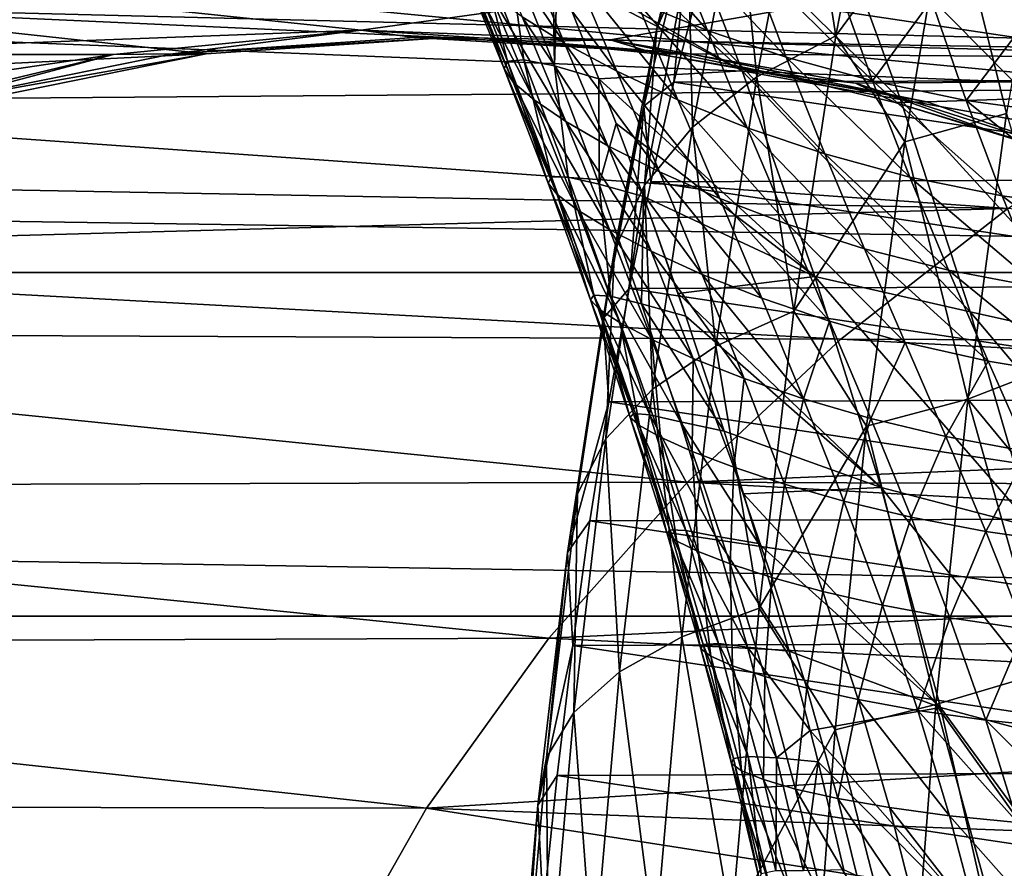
# Model space of a CAD drawing. Header units: metres. Extents: x -160 to 52, y -25 to 25.
# Tile 95 of 168: x -27 to -20, y 8 to 14. Entities that reach past the tile are written whole.
import ezdxf

# ---------------------------------------------------------------- set-up
doc = ezdxf.new("R2010")
doc.units = ezdxf.units.M
doc.layers.add('solid_509089_SW0001', color=7, linetype='CONTINUOUS')

msp = doc.modelspace()

# ---------------------------------------------------------------- linework, layer by layer
at = {"layer": 'solid_509089_SW0001'}
for points in [[(-12.08492, 13.791656, 100.092819), (-21.141548, 17.368418, 101.979897), (-13.419943, 17.554037, 100.370987)], [(-12.08492, 13.791656, 100.092819), (-22.744322, 16.875834, 102.313858), (-21.141548, 17.368418, 101.979897)], [(-12.08492, 13.791656, 100.092819), (-24.216036, 16.364399, 102.620506), (-22.744322, 16.875834, 102.313858)], [(-12.08492, 13.791656, 100.092819), (-25.568491, 15.840326, 102.902313), (-24.216036, 16.364399, 102.620506)], [(-12.08492, 13.791656, 100.092819), (-26.804897, 15.304948, 103.159935), (-25.568491, 15.840326, 102.902313)], [(-20.749134, 15.849106, 214.654343), (-21.103956, 14.000733, 212.951447), (-21.340607, 15.507155, 215.107956)], [(-20.263306, 15.149835, 213.342758), (-21.103956, 14.000733, 212.951447), (-20.749134, 15.849106, 214.654343)], [(-24.613434, 14.043901, 101.528618), (-13.224645, 15.628138, 99.155594), (-28.344292, 14.437007, 102.305992)], [(-24.613434, 14.043901, 101.528618), (-22.772316, 13.97319, 101.144989), (-13.224645, 15.628138, 99.155594)], [(-22.772316, 13.97319, 101.144989), (-12.591861, 13.716357, 99.023743), (-13.224645, 15.628138, 99.155594)], [(-22.075338, 15.506119, 218.421768), (-22.426754, 14.057048, 216.735229), (-22.185575, 14.87109, 218.928848)], [(-22.192383, 14.597276, 216.164474), (-22.426754, 14.057048, 216.735229), (-22.075338, 15.506119, 218.421768)], [(-21.340607, 15.507155, 215.107956), (-21.687775, 13.698665, 213.441788), (-21.826622, 15.085601, 215.616486)], [(-21.103956, 14.000733, 212.951447), (-21.687775, 13.698665, 213.441788), (-21.340607, 15.507155, 215.107956)], [(-12.08492, 13.791656, 100.092819), (-27.935246, 14.763144, 103.395462), (-26.804897, 15.304948, 103.159935)], [(-21.794861, 13.742628, 42.391216), (-23.196997, 14.538803, 35.895618), (-23.543022, 15.364348, 35.546326)], [(-21.794861, 13.742628, 42.391216), (-23.543022, 15.364348, 35.546326), (-22.378437, 15.245604, 41.916275)], [(-20.263306, 15.149835, 213.342758), (-19.505604, 15.367129, 213.095917), (-19.839405, 13.425704, 211.493912)], [(-22.378437, 15.245604, 41.916275), (-21.194012, 15.089783, 48.311657), (-20.62406, 13.530023, 48.645016)], [(-21.794861, 13.742628, 42.391216), (-22.378437, 15.245604, 41.916275), (-20.62406, 13.530023, 48.645016)], [(-21.826622, 15.085601, 215.616486), (-22.164352, 13.326276, 213.995621), (-22.192383, 14.597276, 216.164474)], [(-21.687775, 13.698665, 213.441788), (-22.164352, 13.326276, 213.995621), (-21.826622, 15.085601, 215.616486)], [(-21.194012, 15.089783, 48.311657), (-20.010138, 14.939041, 54.707191), (-19.453798, 13.322339, 54.898964)], [(-20.62406, 13.530023, 48.645016), (-21.194012, 15.089783, 48.311657), (-19.453798, 13.322339, 54.898964)], [(-20.263306, 15.149835, 213.342758), (-20.592768, 13.215925, 211.761566), (-21.103956, 14.000733, 212.951447)], [(-20.263306, 15.149835, 213.342758), (-19.839405, 13.425704, 211.493912), (-20.592768, 13.215925, 211.761566)], [(-22.869335, 14.975111, 23.869131), (-22.575121, 14.254294, 24.256886), (-22.053011, 14.041897, 23.776472)], [(-22.338171, 14.767731, 23.380722), (-22.869335, 14.975111, 23.869131), (-22.053011, 14.041897, 23.776472)], [(-19.453798, 13.322339, 54.898964), (-20.010138, 14.939041, 54.707191), (-18.826437, 14.788777, 61.102764)], [(-23.744505, 14.888508, 26.235376), (-23.423267, 14.142056, 26.548429), (-23.109072, 13.946949, 25.786625)], [(-23.425596, 14.686021, 25.474398), (-23.744505, 14.888508, 26.235376), (-23.109072, 13.946949, 25.786625)], [(-22.185575, 14.87109, 218.928848), (-22.5226, 13.481365, 217.311371), (-22.301477, 13.658807, 218.717773)], [(-22.426754, 14.057048, 216.735229), (-22.5226, 13.481365, 217.311371), (-22.185575, 14.87109, 218.928848)], [(-22.185575, 14.87109, 218.928848), (-22.301477, 13.658807, 218.717773), (-22.121864, 14.343565, 219.579788)], [(-12.08492, 13.791656, 100.092819), (-28.966887, 14.216344, 103.61042), (-27.935246, 14.763144, 103.395462)], [(-22.338171, 14.767731, 23.380722), (-22.053011, 14.041897, 23.776472), (-21.4704, 13.843259, 23.36194)], [(-21.745773, 14.574758, 22.959095), (-22.338171, 14.767731, 23.380722), (-21.4704, 13.843259, 23.36194)], [(-23.865641, 14.641289, 30.924625), (-23.746302, 14.663201, 32.402954), (-23.532717, 13.814356, 31.249384)], [(-23.746302, 14.663201, 32.402954), (-23.410349, 13.82431, 32.743912), (-23.532717, 13.814356, 31.249384)], [(-23.746302, 14.663201, 32.402954), (-23.524622, 14.630854, 34.05574), (-23.410349, 13.82431, 32.743912)], [(-23.425596, 14.686021, 25.474398), (-23.109072, 13.946949, 25.786625), (-22.723618, 13.739616, 25.130432)], [(-23.034151, 14.471861, 24.818516), (-23.425596, 14.686021, 25.474398), (-22.723618, 13.739616, 25.130432)], [(-159.199997, 14.630385, -19.652018), (-2.2, 14.630385, -19.652018), (-2.2, 12.25, -21.217623)], [(-159.199997, 12.25, -21.217623), (-159.199997, 14.630385, -19.652018), (-2.2, 12.25, -21.217623)], [(-29.141266, 14.630738, 104.164551), (-30.094032, 14.071817, 104.363197), (-18.501295, 13.608762, 156.645676)], [(-29.141266, 14.630738, 104.164551), (-18.501295, 13.608762, 156.645676), (-17.085201, 14.415474, 156.350616)], [(-23.887373, 14.571983, 29.610535), (-23.865641, 14.641289, 30.924625), (-23.556854, 13.757219, 29.920242)], [(-23.887373, 14.571983, 29.610535), (-23.556854, 13.757219, 29.920242), (-23.488808, 13.65937, 28.746559)], [(-23.817381, 14.461593, 28.450005), (-23.887373, 14.571983, 29.610535), (-23.488808, 13.65937, 28.746559)], [(-23.865641, 14.641289, 30.924625), (-23.532717, 13.814356, 31.249384), (-23.556854, 13.757219, 29.920242)], [(-23.524622, 14.630854, 34.05574), (-23.185022, 13.780179, 34.413078), (-23.410349, 13.82431, 32.743912)], [(-23.524622, 14.630854, 34.05574), (-23.196997, 14.538803, 35.895618), (-23.185022, 13.780179, 34.413078)], [(-22.192383, 14.597276, 216.164474), (-22.51918, 12.894903, 214.596085), (-22.426754, 14.057048, 216.735229)], [(-22.164352, 13.326276, 213.995621), (-22.51918, 12.894903, 214.596085), (-22.192383, 14.597276, 216.164474)], [(-21.745773, 14.574758, 22.959095), (-21.4704, 13.843259, 23.36194), (-20.830877, 13.667407, 22.999037)], [(-21.096226, 14.404941, 22.589567), (-21.745773, 14.574758, 22.959095), (-20.830877, 13.667407, 22.999037)], [(-23.196997, 14.538803, 35.895618), (-23.164791, 14.459919, 35.929482), (-23.185022, 13.780179, 34.413078)], [(-21.794861, 13.742628, 42.391216), (-23.164791, 14.459919, 35.929482), (-23.196997, 14.538803, 35.895618)], [(-24.613434, 14.043901, 101.528618), (-28.344292, 14.437007, 102.305992), (-29.388407, 13.863941, 102.523552)], [(-23.817381, 14.461593, 28.450005), (-23.488808, 13.65937, 28.746559), (-23.334476, 13.52706, 27.717607)], [(-23.661053, 14.316148, 27.432018), (-23.817381, 14.461593, 28.450005), (-23.334476, 13.52706, 27.717607)], [(-23.164791, 14.459919, 35.929482), (-22.855822, 13.683631, 36.265034), (-23.185022, 13.780179, 34.413078)], [(-21.794861, 13.742628, 42.391216), (-22.855822, 13.683631, 36.265034), (-23.164791, 14.459919, 35.929482)], [(-23.034151, 14.471861, 24.818516), (-22.723618, 13.739616, 25.130432), (-22.27178, 13.528331, 24.568317)], [(-22.575121, 14.254294, 24.256886), (-23.034151, 14.471861, 24.818516), (-22.27178, 13.528331, 24.568317)], [(-17.684484, 13.677268, 240.876022), (-17.864326, 14.360589, 240.012909), (-22.121864, 14.343565, 219.579788)], [(-20.394884, 14.267461, 22.258249), (-21.096226, 14.404941, 22.589567), (-20.830877, 13.667407, 22.999037)], [(-23.661053, 14.316148, 27.432018), (-23.334476, 13.52706, 27.717607), (-23.099279, 13.366823, 26.824217)], [(-23.423267, 14.142056, 26.548429), (-23.661053, 14.316148, 27.432018), (-23.099279, 13.366823, 26.824217)], [(-17.684484, 13.677268, 240.876022), (-22.121864, 14.343565, 219.579788), (-22.301477, 13.658807, 218.717773)], [(-25.761044, 13.869452, 102.942436), (-29.906775, 13.666932, 103.806259), (-28.966887, 14.216344, 103.61042)], [(-23.973467, 13.989155, 102.569969), (-28.966887, 14.216344, 103.61042), (-12.08492, 13.791656, 100.092819)], [(-25.761044, 13.869452, 102.942436), (-28.966887, 14.216344, 103.61042), (-23.973467, 13.989155, 102.569969)], [(-22.575121, 14.254294, 24.256886), (-22.27178, 13.528331, 24.568317), (-21.758066, 13.321577, 24.087442)], [(-22.053011, 14.041897, 23.776472), (-22.575121, 14.254294, 24.256886), (-21.758066, 13.321577, 24.087442)], [(-20.394884, 14.267461, 22.258249), (-20.830877, 13.667407, 22.999037), (-20.139488, 13.52376, 22.674738)], [(-19.646885, 14.171582, 21.951397), (-20.394884, 14.267461, 22.258249), (-20.139488, 13.52376, 22.674738)], [(-23.423267, 14.142056, 26.548429), (-23.099279, 13.366823, 26.824217), (-22.788742, 13.186203, 26.053667)], [(-23.109072, 13.946949, 25.786625), (-23.423267, 14.142056, 26.548429), (-22.788742, 13.186203, 26.053667)], [(-19.646885, 14.171582, 21.951397), (-20.139488, 13.52376, 22.674738), (-19.401018, 13.421843, 22.376076)], [(-30.094032, 14.071817, 104.363197), (-30.966333, 13.509584, 104.545113), (-18.501295, 13.608762, 156.645676)], [(-26.447489, 13.862528, 101.910767), (-24.613434, 14.043901, 101.528618), (-29.388407, 13.863941, 102.523552)], [(-26.008018, 13.869475, 101.757042), (-24.613434, 14.043901, 101.528618), (-26.447489, 13.862528, 101.910767)], [(-26.008018, 13.869475, 101.757042), (-24.220459, 13.989155, 101.384583), (-24.613434, 14.043901, 101.528618)], [(-23.973467, 13.989155, 102.569969), (-24.220459, 13.989155, 101.384583), (-26.008018, 13.869475, 101.757042)], [(-25.761044, 13.869452, 102.942436), (-23.973467, 13.989155, 102.569969), (-26.008018, 13.869475, 101.757042)], [(-23.321709, 13.958998, 101.197311), (-22.772316, 13.97319, 101.144989), (-24.613434, 14.043901, 101.528618)], [(-23.321709, 13.958998, 101.197311), (-24.613434, 14.043901, 101.528618), (-24.220459, 13.989155, 101.384583)], [(-22.18589, 13.869452, 102.197502), (-23.321709, 13.958998, 101.197311), (-24.220459, 13.989155, 101.384583)], [(-22.18589, 13.869452, 102.197502), (-24.220459, 13.989155, 101.384583), (-23.973467, 13.989155, 102.569969)], [(-22.18589, 13.869452, 102.197502), (-23.973467, 13.989155, 102.569969), (-12.08492, 13.791656, 100.092819)], [(-22.426754, 14.057048, 216.735229), (-22.741457, 12.417681, 215.224884), (-22.5226, 13.481365, 217.311371)], [(-22.51918, 12.894903, 214.596085), (-22.741457, 12.417681, 215.224884), (-22.426754, 14.057048, 216.735229)], [(-22.053011, 14.041897, 23.776472), (-21.758066, 13.321577, 24.087442), (-21.184637, 13.127952, 23.672663)], [(-21.4704, 13.843259, 23.36194), (-22.053011, 14.041897, 23.776472), (-21.184637, 13.127952, 23.672663)], [(-21.103956, 14.000733, 212.951447), (-21.412584, 11.962827, 211.470245), (-21.687775, 13.698665, 213.441788)], [(-20.592768, 13.215925, 211.761566), (-21.412584, 11.962827, 211.470245), (-21.103956, 14.000733, 212.951447)], [(-23.321709, 13.958998, 101.197311), (-22.426834, 13.868658, 101.010849), (-22.772316, 13.97319, 101.144989)], [(-22.18589, 13.869452, 102.197502), (-22.426834, 13.868658, 101.010849), (-23.321709, 13.958998, 101.197311)], [(-23.109072, 13.946949, 25.786625), (-22.788742, 13.186203, 26.053667), (-22.408045, 12.993695, 25.389782)], [(-22.723618, 13.739616, 25.130432), (-23.109072, 13.946949, 25.786625), (-22.408045, 12.993695, 25.389782)], [(-22.772316, 13.97319, 101.144989), (-20.958113, 13.652174, 100.766975), (-12.591861, 13.716357, 99.023743)], [(-21.539692, 13.718525, 100.826004), (-20.958113, 13.652174, 100.766975), (-22.772316, 13.97319, 101.144989)], [(-22.426834, 13.868658, 101.010849), (-21.539692, 13.718525, 100.826004), (-22.772316, 13.97319, 101.144989)], [(-26.447489, 13.862528, 101.910767), (-29.388407, 13.863941, 102.523552), (-30.338758, 13.288053, 102.721565)], [(-28.239967, 13.432749, 102.284256), (-26.447489, 13.862528, 101.910767), (-30.338758, 13.288053, 102.721565)], [(-25.761044, 13.869452, 102.942436), (-27.518143, 13.512444, 103.308548), (-29.906775, 13.666932, 103.806259)], [(-27.764992, 13.512486, 102.123138), (-26.447489, 13.862528, 101.910767), (-28.239967, 13.432749, 102.284256)], [(-27.764992, 13.512486, 102.123138), (-26.008018, 13.869475, 101.757042), (-26.447489, 13.862528, 101.910767)], [(-25.761044, 13.869452, 102.942436), (-26.008018, 13.869475, 101.757042), (-27.764992, 13.512486, 102.123138)], [(-25.761044, 13.869452, 102.942436), (-27.764992, 13.512486, 102.123138), (-27.518143, 13.512444, 103.308548)], [(-20.428791, 13.512444, 101.831383), (-22.426834, 13.868658, 101.010849), (-22.18589, 13.869452, 102.197502)], [(-20.428791, 13.512444, 101.831383), (-21.539692, 13.718525, 100.826004), (-22.426834, 13.868658, 101.010849)], [(-20.428791, 13.512444, 101.831383), (-22.18589, 13.869452, 102.197502), (-12.08492, 13.791656, 100.092819)], [(-21.4704, 13.843259, 23.36194), (-21.184637, 13.127952, 23.672663), (-20.554712, 12.956423, 23.310282)], [(-20.830877, 13.667407, 22.999037), (-21.4704, 13.843259, 23.36194), (-20.554712, 12.956423, 23.310282)], [(-23.556854, 13.757219, 29.920242), (-23.532717, 13.814356, 31.249384), (-23.23204, 12.91166, 30.21781)], [(-23.532717, 13.814356, 31.249384), (-23.410349, 13.82431, 32.743912), (-23.206537, 12.956796, 31.566957)], [(-23.532717, 13.814356, 31.249384), (-23.206537, 12.956796, 31.566957), (-23.23204, 12.91166, 30.21781)], [(-23.410349, 13.82431, 32.743912), (-23.082346, 12.956543, 33.082737), (-23.206537, 12.956796, 31.566957)], [(-23.410349, 13.82431, 32.743912), (-23.185022, 13.780179, 34.413078), (-23.082346, 12.956543, 33.082737)], [(-23.185022, 13.780179, 34.413078), (-22.85475, 12.904123, 34.773598), (-23.082346, 12.956543, 33.082737)], [(-23.185022, 13.780179, 34.413078), (-22.855822, 13.683631, 36.265034), (-22.85475, 12.904123, 34.773598)], [(-18.732704, 12.924314, 101.477982), (-20.428791, 13.512444, 101.831383), (-12.08492, 13.791656, 100.092819)], [(-23.556854, 13.757219, 29.920242), (-23.23204, 12.91166, 30.21781), (-23.16498, 12.827633, 29.025976)], [(-23.488808, 13.65937, 28.746559), (-23.556854, 13.757219, 29.920242), (-23.16498, 12.827633, 29.025976)], [(-21.257851, 12.220324, 42.885178), (-22.855822, 13.683631, 36.265034), (-21.794861, 13.742628, 42.391216)], [(-22.723618, 13.739616, 25.130432), (-22.408045, 12.993695, 25.389782), (-21.962008, 12.797341, 24.820427)], [(-22.27178, 13.528331, 24.568317), (-22.723618, 13.739616, 25.130432), (-21.962008, 12.797341, 24.820427)], [(-21.687775, 13.698665, 213.441788), (-21.989742, 11.704729, 211.992554), (-22.164352, 13.326276, 213.995621)], [(-21.412584, 11.962827, 211.470245), (-21.989742, 11.704729, 211.992554), (-21.687775, 13.698665, 213.441788)], [(-21.794861, 13.742628, 42.391216), (-20.62406, 13.530023, 48.645016), (-20.107916, 11.959222, 48.995567)], [(-21.257851, 12.220324, 42.885178), (-21.794861, 13.742628, 42.391216), (-20.107916, 11.959222, 48.995567)], [(-21.539692, 13.718525, 100.826004), (-20.664108, 13.509245, 100.643562), (-20.958113, 13.652174, 100.766975)], [(-20.428791, 13.512444, 101.831383), (-20.664108, 13.509245, 100.643562), (-21.539692, 13.718525, 100.826004)], [(-20.958113, 13.652174, 100.766975), (-19.200861, 13.085952, 100.400826), (-12.591861, 13.716357, 99.023743)], [(-23.488808, 13.65937, 28.746559), (-23.16498, 12.827633, 29.025976), (-23.011671, 12.711066, 27.980938)], [(-23.334476, 13.52706, 27.717607), (-23.488808, 13.65937, 28.746559), (-23.011671, 12.711066, 27.980938)], [(-22.855822, 13.683631, 36.265034), (-22.72826, 13.35201, 36.408844), (-22.85475, 12.904123, 34.773598)], [(-21.257851, 12.220324, 42.885178), (-22.72826, 13.35201, 36.408844), (-22.855822, 13.683631, 36.265034)], [(-22.5226, 13.481365, 217.311371), (-22.471931, 12.920232, 217.899719), (-22.301477, 13.658807, 218.717773)], [(-17.513784, 12.940057, 241.695251), (-22.301477, 13.658807, 218.717773), (-22.471931, 12.920232, 217.899719)], [(-17.513784, 12.940057, 241.695251), (-17.684484, 13.677268, 240.876022), (-22.301477, 13.658807, 218.717773)], [(-19.803858, 13.241722, 100.464317), (-19.200861, 13.085952, 100.400826), (-20.958113, 13.652174, 100.766975)], [(-20.664108, 13.509245, 100.643562), (-19.803858, 13.241722, 100.464317), (-20.958113, 13.652174, 100.766975)], [(-20.830877, 13.667407, 22.999037), (-20.554712, 12.956423, 23.310282), (-19.873188, 12.816252, 22.988268)], [(-20.139488, 13.52376, 22.674738), (-20.830877, 13.667407, 22.999037), (-19.873188, 12.816252, 22.988268)], [(-30.966333, 13.509584, 104.545113), (-19.830042, 12.724136, 156.922531), (-18.501295, 13.608762, 156.645676)], [(-30.966333, 13.509584, 104.545113), (-31.763655, 12.9458, 104.711426), (-19.830042, 12.724136, 156.922531)], [(-23.334476, 13.52706, 27.717607), (-23.011671, 12.711066, 27.980938), (-22.77799, 12.568499, 27.072491)], [(-23.099279, 13.366823, 26.824217), (-23.334476, 13.52706, 27.717607), (-22.77799, 12.568499, 27.072491)], [(-22.5226, 13.481365, 217.311371), (-22.824415, 11.909138, 215.862869), (-22.632612, 12.130507, 217.128571)], [(-22.741457, 12.417681, 215.224884), (-22.824415, 11.909138, 215.862869), (-22.5226, 13.481365, 217.311371)], [(-22.5226, 13.481365, 217.311371), (-22.632612, 12.130507, 217.128571), (-22.471931, 12.920232, 217.899719)], [(-22.27178, 13.528331, 24.568317), (-21.962008, 12.797341, 24.820427), (-21.455229, 12.605268, 24.333099)], [(-21.758066, 13.321577, 24.087442), (-22.27178, 13.528331, 24.568317), (-21.455229, 12.605268, 24.333099)], [(-18.732704, 12.924314, 101.477982), (-20.664108, 13.509245, 100.643562), (-20.428791, 13.512444, 101.831383)], [(-18.732704, 12.924314, 101.477982), (-19.803858, 13.241722, 100.464317), (-20.664108, 13.509245, 100.643562)], [(-20.62406, 13.530023, 48.645016), (-19.453798, 13.322339, 54.898964), (-18.958372, 11.701687, 55.106064)], [(-20.107916, 11.959222, 48.995567), (-20.62406, 13.530023, 48.645016), (-18.958372, 11.701687, 55.106064)], [(-20.139488, 13.52376, 22.674738), (-19.873188, 12.816252, 22.988268), (-19.144627, 12.716866, 22.694496)], [(-19.401018, 13.421843, 22.376076), (-20.139488, 13.52376, 22.674738), (-19.144627, 12.716866, 22.694496)], [(-20.592768, 13.215925, 211.761566), (-19.839405, 13.425704, 211.493912), (-20.126188, 11.311371, 210.117569)], [(-20.126188, 11.311371, 210.117569), (-19.839405, 13.425704, 211.493912), (-19.305277, 11.631226, 210.056305)], [(-23.099279, 13.366823, 26.824217), (-22.77799, 12.568499, 27.072491), (-22.469856, 12.407203, 26.287905)], [(-22.788742, 13.186203, 26.053667), (-23.099279, 13.366823, 26.824217), (-22.469856, 12.407203, 26.287905)], [(-22.72826, 13.35201, 36.408844), (-22.526749, 12.812929, 36.641678), (-22.85475, 12.904123, 34.773598)], [(-21.257851, 12.220324, 42.885178), (-22.526749, 12.812929, 36.641678), (-22.72826, 13.35201, 36.408844)], [(-22.164352, 13.326276, 213.995621), (-22.458111, 11.386546, 212.585785), (-22.51918, 12.894903, 214.596085)], [(-21.989742, 11.704729, 211.992554), (-22.458111, 11.386546, 212.585785), (-22.164352, 13.326276, 213.995621)], [(-21.758066, 13.321577, 24.087442), (-21.455229, 12.605268, 24.333099), (-20.889601, 12.425828, 23.912996)], [(-21.184637, 13.127952, 23.672663), (-21.758066, 13.321577, 24.087442), (-20.889601, 12.425828, 23.912996)], [(-22.788742, 13.186203, 26.053667), (-22.469856, 12.407203, 26.287905), (-22.092461, 12.235153, 25.611332)], [(-22.408045, 12.993695, 25.389782), (-22.788742, 13.186203, 26.053667), (-22.092461, 12.235153, 25.611332)], [(-20.592768, 13.215925, 211.761566), (-20.87532, 11.111177, 210.405518), (-21.412584, 11.962827, 211.470245)], [(-20.592768, 13.215925, 211.761566), (-20.126188, 11.311371, 210.117569), (-20.87532, 11.111177, 210.405518)], [(-21.184637, 13.127952, 23.672663), (-20.889601, 12.425828, 23.912996), (-20.268129, 12.267614, 23.547075)], [(-20.554712, 12.956423, 23.310282), (-21.184637, 13.127952, 23.672663), (-20.268129, 12.267614, 23.547075)], [(-22.408045, 12.993695, 25.389782), (-22.092461, 12.235153, 25.611332), (-21.650589, 12.059954, 25.030205)], [(-21.962008, 12.797341, 24.820427), (-22.408045, 12.993695, 25.389782), (-21.650589, 12.059954, 25.030205)], [(-31.763655, 12.9458, 104.711426), (-32.49593, 12.378302, 104.864204), (-19.830042, 12.724136, 156.922531)], [(-23.23204, 12.91166, 30.21781), (-23.206537, 12.956796, 31.566957), (-22.919004, 12.047011, 30.504038)], [(-23.23204, 12.91166, 30.21781), (-22.919004, 12.047011, 30.504038), (-22.851706, 11.976274, 29.292223)], [(-23.16498, 12.827633, 29.025976), (-23.23204, 12.91166, 30.21781), (-22.851706, 11.976274, 29.292223)], [(-23.206537, 12.956796, 31.566957), (-22.893539, 12.081896, 31.874723), (-22.919004, 12.047011, 30.504038)], [(-23.206537, 12.956796, 31.566957), (-23.082346, 12.956543, 33.082737), (-22.893539, 12.081896, 31.874723)], [(-23.082346, 12.956543, 33.082737), (-22.769205, 12.074509, 33.413124), (-22.893539, 12.081896, 31.874723)], [(-23.082346, 12.956543, 33.082737), (-22.85475, 12.904123, 34.773598), (-22.769205, 12.074509, 33.413124)], [(-22.85475, 12.904123, 34.773598), (-22.541325, 12.018334, 35.127029), (-22.769205, 12.074509, 33.413124)], [(-22.85475, 12.904123, 34.773598), (-22.526749, 12.812929, 36.641678), (-22.541325, 12.018334, 35.127029)], [(-22.51918, 12.894903, 214.596085), (-22.803431, 11.017966, 213.231888), (-22.741457, 12.417681, 215.224884)], [(-22.458111, 11.386546, 212.585785), (-22.803431, 11.017966, 213.231888), (-22.51918, 12.894903, 214.596085)], [(-17.352842, 12.151618, 242.467667), (-22.471931, 12.920232, 217.899719), (-22.632612, 12.130507, 217.128571)], [(-17.352842, 12.151618, 242.467667), (-17.513784, 12.940057, 241.695251), (-22.471931, 12.920232, 217.899719)], [(-20.554712, 12.956423, 23.310282), (-20.268129, 12.267614, 23.547075), (-19.595705, 12.13936, 23.224325)], [(-19.873188, 12.816252, 22.988268), (-20.554712, 12.956423, 23.310282), (-19.595705, 12.13936, 23.224325)], [(-23.16498, 12.827633, 29.025976), (-22.851706, 11.976274, 29.292223), (-22.698248, 11.876054, 28.22892)], [(-23.011671, 12.711066, 27.980938), (-23.16498, 12.827633, 29.025976), (-22.698248, 11.876054, 28.22892)], [(-22.526749, 12.812929, 36.641678), (-22.211758, 11.925389, 37.018311), (-22.541325, 12.018334, 35.127029)], [(-22.526749, 12.812929, 36.641678), (-22.269964, 12.094085, 36.947624), (-22.211758, 11.925389, 37.018311)], [(-21.257851, 12.220324, 42.885178), (-22.269964, 12.094085, 36.947624), (-22.526749, 12.812929, 36.641678)], [(-21.962008, 12.797341, 24.820427), (-21.650589, 12.059954, 25.030205), (-21.148987, 11.88918, 24.532427)], [(-21.455229, 12.605268, 24.333099), (-21.962008, 12.797341, 24.820427), (-21.148987, 11.88918, 24.532427)], [(-19.873188, 12.816252, 22.988268), (-19.595705, 12.13936, 23.224325), (-18.876797, 12.050054, 22.933445)], [(-19.144627, 12.716866, 22.694496), (-19.873188, 12.816252, 22.988268), (-18.876797, 12.050054, 22.933445)], [(-32.49593, 12.378302, 104.864204), (-21.065054, 11.755929, 157.179871), (-19.830042, 12.724136, 156.922531)], [(-23.011671, 12.711066, 27.980938), (-22.698248, 11.876054, 28.22892), (-22.464859, 11.752773, 27.302984)], [(-22.77799, 12.568499, 27.072491), (-23.011671, 12.711066, 27.980938), (-22.464859, 11.752773, 27.302984)], [(-21.065054, 11.755929, 157.179871), (-9.697903, 11.716105, 206.155273), (-19.830042, 12.724136, 156.922531)], [(-21.455229, 12.605268, 24.333099), (-21.148987, 11.88918, 24.532427), (-20.589512, 11.730718, 24.103743)], [(-20.889601, 12.425828, 23.912996), (-21.455229, 12.605268, 24.333099), (-20.589512, 11.730718, 24.103743)], [(-22.77799, 12.568499, 27.072491), (-22.464859, 11.752773, 27.302984), (-22.157711, 11.613295, 26.501671)], [(-22.469856, 12.407203, 26.287905), (-22.77799, 12.568499, 27.072491), (-22.157711, 11.613295, 26.501671)], [(-22.741457, 12.417681, 215.224884), (-23.015188, 10.610209, 213.911163), (-22.824415, 11.909138, 215.862869)], [(-22.803431, 11.017966, 213.231888), (-23.015188, 10.610209, 213.911163), (-22.741457, 12.417681, 215.224884)], [(-22.469856, 12.407203, 26.287905), (-22.157711, 11.613295, 26.501671), (-21.781981, 11.464892, 25.809778)], [(-22.092461, 12.235153, 25.611332), (-22.469856, 12.407203, 26.287905), (-21.781981, 11.464892, 25.809778)], [(-20.889601, 12.425828, 23.912996), (-20.589512, 11.730718, 24.103743), (-19.975136, 11.592552, 23.73181)], [(-20.268129, 12.267614, 23.547075), (-20.889601, 12.425828, 23.912996), (-19.975136, 11.592552, 23.73181)], [(-32.49593, 12.378302, 104.864204), (-33.166901, 11.808767, 105.004227), (-21.065054, 11.755929, 157.179871)], [(-159.199997, 12.25, -21.217623), (-2.2, 12.25, -21.217623), (-2.2, 9.703955, -22.496294)], [(-159.199997, 9.703955, -22.496294), (-159.199997, 12.25, -21.217623), (-2.2, 9.703955, -22.496294)], [(-20.268129, 12.267614, 23.547075), (-19.975136, 11.592552, 23.73181), (-19.31082, 11.482642, 23.406523)], [(-19.595705, 12.13936, 23.224325), (-20.268129, 12.267614, 23.547075), (-19.31082, 11.482642, 23.406523)], [(-20.768208, 10.656602, 43.379223), (-22.269964, 12.094085, 36.947624), (-21.257851, 12.220324, 42.885178)], [(-22.092461, 12.235153, 25.611332), (-21.781981, 11.464892, 25.809778), (-21.342438, 11.31456, 25.214516)], [(-21.650589, 12.059954, 25.030205), (-22.092461, 12.235153, 25.611332), (-21.342438, 11.31456, 25.214516)], [(-21.257851, 12.220324, 42.885178), (-20.107916, 11.959222, 48.995567), (-19.645868, 10.364993, 49.349079)], [(-20.768208, 10.656602, 43.379223), (-21.257851, 12.220324, 42.885178), (-19.645868, 10.364993, 49.349079)], [(-22.824415, 11.909138, 215.862869), (-22.782896, 11.292573, 216.407303), (-22.632612, 12.130507, 217.128571)], [(-17.202278, 11.314887, 243.190262), (-22.632612, 12.130507, 217.128571), (-22.782896, 11.292573, 216.407303)], [(-17.202278, 11.314887, 243.190262), (-17.352842, 12.151618, 242.467667), (-22.632612, 12.130507, 217.128571)], [(-20.768208, 10.656602, 43.379223), (-22.211758, 11.925389, 37.018311), (-22.269964, 12.094085, 36.947624)], [(-22.919004, 12.047011, 30.504038), (-22.893539, 12.081896, 31.874723), (-22.600018, 11.205946, 32.169838)], [(-22.919004, 12.047011, 30.504038), (-22.600018, 11.205946, 32.169838), (-22.623684, 11.177141, 30.779621)], [(-22.851706, 11.976274, 29.292223), (-22.919004, 12.047011, 30.504038), (-22.623684, 11.177141, 30.779621)], [(-22.893539, 12.081896, 31.874723), (-22.477709, 11.196704, 33.728325), (-22.600018, 11.205946, 32.169838)], [(-22.893539, 12.081896, 31.874723), (-22.769205, 12.074509, 33.413124), (-22.477709, 11.196704, 33.728325)], [(-22.769205, 12.074509, 33.413124), (-22.252176, 11.14326, 35.462303), (-22.477709, 11.196704, 33.728325)], [(-22.769205, 12.074509, 33.413124), (-22.541325, 12.018334, 35.127029), (-22.252176, 11.14326, 35.462303)], [(-21.148987, 11.88918, 24.532427), (-21.650589, 12.059954, 25.030205), (-21.342438, 11.31456, 25.214516)], [(-22.851706, 11.976274, 29.292223), (-22.623684, 11.177141, 30.779621), (-22.554678, 11.11655, 29.549202)], [(-22.698248, 11.876054, 28.22892), (-22.851706, 11.976274, 29.292223), (-22.554678, 11.11655, 29.549202)], [(-22.541325, 12.018334, 35.127029), (-21.930063, 11.074413, 37.366264), (-22.252176, 11.14326, 35.462303)], [(-22.541325, 12.018334, 35.127029), (-22.211758, 11.925389, 37.018311), (-21.930063, 11.074413, 37.366264)], [(-21.412584, 11.962827, 211.470245), (-21.670837, 9.762973, 210.23082), (-21.989742, 11.704729, 211.992554)], [(-20.87532, 11.111177, 210.405518), (-21.670837, 9.762973, 210.23082), (-21.412584, 11.962827, 211.470245)], [(-20.107916, 11.959222, 48.995567), (-18.958372, 11.701687, 55.106064), (-18.523689, 10.074868, 55.318989)], [(-19.645868, 10.364993, 49.349079), (-20.107916, 11.959222, 48.995567), (-18.523689, 10.074868, 55.318989)], [(-22.824415, 11.909138, 215.862869), (-23.086935, 10.175691, 214.602966), (-22.782896, 11.292573, 216.407303)], [(-23.015188, 10.610209, 213.911163), (-23.086935, 10.175691, 214.602966), (-22.824415, 11.909138, 215.862869)], [(-22.698248, 11.876054, 28.22892), (-22.554678, 11.11655, 29.549202), (-22.399734, 11.030494, 28.468372)], [(-22.464859, 11.752773, 27.302984), (-22.698248, 11.876054, 28.22892), (-22.399734, 11.030494, 28.468372)], [(-20.768208, 10.656602, 43.379223), (-21.930063, 11.074413, 37.366264), (-22.211758, 11.925389, 37.018311)], [(-21.148987, 11.88918, 24.532427), (-21.342438, 11.31456, 25.214516), (-20.843994, 11.169189, 24.704245)], [(-20.589512, 11.730718, 24.103743), (-21.148987, 11.88918, 24.532427), (-20.843994, 11.169189, 24.704245)], [(-33.166901, 11.808767, 105.004227), (-34.348003, 10.660875, 105.250793), (-22.199348, 10.697939, 157.416214)], [(-33.166901, 11.808767, 105.004227), (-22.199348, 10.697939, 157.416214), (-21.065054, 11.755929, 157.179871)], [(-22.464859, 11.752773, 27.302984), (-22.399734, 11.030494, 28.468372), (-22.165297, 10.9252, 27.525236)], [(-22.157711, 11.613295, 26.501671), (-22.464859, 11.752773, 27.302984), (-22.165297, 10.9252, 27.525236)], [(-22.199348, 10.697939, 157.416214), (-10.37183, 11.186452, 206.048615), (-21.065054, 11.755929, 157.179871)], [(-21.065054, 11.755929, 157.179871), (-10.37183, 11.186452, 206.048615), (-9.697903, 11.716105, 206.155273)], [(-20.589512, 11.730718, 24.103743), (-20.843994, 11.169189, 24.704245), (-20.28879, 11.036025, 24.265491)], [(-19.975136, 11.592552, 23.73181), (-20.589512, 11.730718, 24.103743), (-20.28879, 11.036025, 24.265491)], [(-21.989742, 11.704729, 211.992554), (-22.242424, 9.552341, 210.779877), (-22.458111, 11.386546, 212.585785)], [(-21.670837, 9.762973, 210.23082), (-22.242424, 9.552341, 210.779877), (-21.989742, 11.704729, 211.992554)], [(-22.157711, 11.613295, 26.501671), (-22.165297, 10.9252, 27.525236), (-21.857615, 10.80702, 26.706964)], [(-21.781981, 11.464892, 25.809778), (-22.157711, 11.613295, 26.501671), (-21.857615, 10.80702, 26.706964)], [(-19.975136, 11.592552, 23.73181), (-20.28879, 11.036025, 24.265491), (-19.679974, 10.922289, 23.886618)], [(-20.126188, 11.311371, 210.117569), (-19.305277, 11.631226, 210.056305), (-19.438404, 10.478678, 209.417389)], [(-19.31082, 11.482642, 23.406523), (-19.975136, 11.592552, 23.73181), (-19.679974, 10.922289, 23.886618)], [(-21.781981, 11.464892, 25.809778), (-21.857615, 10.80702, 26.706964), (-21.4818, 10.682403, 25.999277)], [(-21.342438, 11.31456, 25.214516), (-21.781981, 11.464892, 25.809778), (-21.4818, 10.682403, 25.999277)], [(-22.458111, 11.386546, 212.585785), (-22.703924, 9.292672, 211.406067), (-22.803431, 11.017966, 213.231888)], [(-22.242424, 9.552341, 210.779877), (-22.703924, 9.292672, 211.406067), (-22.458111, 11.386546, 212.585785)], [(-23.086935, 10.175691, 214.602966), (-22.922096, 10.410291, 215.739258), (-22.782896, 11.292573, 216.407303)], [(-17.062786, 10.433719, 243.859726), (-22.782896, 11.292573, 216.407303), (-22.922096, 10.410291, 215.739258)], [(-17.062786, 10.433719, 243.859726), (-17.202278, 11.314887, 243.190262), (-22.782896, 11.292573, 216.407303)], [(-21.342438, 11.31456, 25.214516), (-21.4818, 10.682403, 25.999277), (-21.042618, 10.557604, 25.389425)], [(-20.843994, 11.169189, 24.704245), (-21.342438, 11.31456, 25.214516), (-21.042618, 10.557604, 25.389425)], [(-20.87532, 11.111177, 210.405518), (-20.126188, 11.311371, 210.117569), (-20.362257, 9.05136, 208.984604)], [(-20.362257, 9.05136, 208.984604), (-20.126188, 11.311371, 210.117569), (-19.557434, 9.289639, 208.84613)], [(-20.126188, 11.311371, 210.117569), (-19.438404, 10.478678, 209.417389), (-19.557434, 9.289639, 208.84613)], [(-22.623684, 11.177141, 30.779621), (-22.600018, 11.205946, 32.169838), (-22.330669, 10.344155, 32.452755)], [(-22.623684, 11.177141, 30.779621), (-22.330669, 10.344155, 32.452755), (-22.350925, 10.315184, 31.047884)], [(-22.554678, 11.11655, 29.549202), (-22.623684, 11.177141, 30.779621), (-22.350925, 10.315184, 31.047884)], [(-22.600018, 11.205946, 32.169838), (-22.212484, 10.340154, 34.02552), (-22.330669, 10.344155, 32.452755)], [(-22.600018, 11.205946, 32.169838), (-22.477709, 11.196704, 33.728325), (-22.212484, 10.340154, 34.02552)], [(-22.477709, 11.196704, 33.728325), (-21.991987, 10.297453, 35.772861), (-22.212484, 10.340154, 34.02552)], [(-22.477709, 11.196704, 33.728325), (-22.252176, 11.14326, 35.462303), (-21.991987, 10.297453, 35.772861)], [(-22.199348, 10.697939, 157.416214), (-10.992923, 10.649148, 205.943176), (-10.37183, 11.186452, 206.048615)], [(-20.843994, 11.169189, 24.704245), (-21.042618, 10.557604, 25.389425), (-20.545156, 10.438771, 24.866304)], [(-20.28879, 11.036025, 24.265491), (-20.843994, 11.169189, 24.704245), (-20.545156, 10.438771, 24.866304)], [(-22.554678, 11.11655, 29.549202), (-22.350925, 10.315184, 31.047884), (-22.278971, 10.259292, 29.802732)], [(-22.399734, 11.030494, 28.468372), (-22.554678, 11.11655, 29.549202), (-22.278971, 10.259292, 29.802732)], [(-22.252176, 11.14326, 35.462303), (-21.674631, 10.24341, 37.689156), (-21.991987, 10.297453, 35.772861)], [(-22.252176, 11.14326, 35.462303), (-21.930063, 11.074413, 37.366264), (-21.674631, 10.24341, 37.689156)], [(-21.930063, 11.074413, 37.366264), (-21.785086, 10.610677, 37.548714), (-21.674631, 10.24341, 37.689156)], [(-20.768208, 10.656602, 43.379223), (-21.785086, 10.610677, 37.548714), (-21.930063, 11.074413, 37.366264)], [(-20.87532, 11.111177, 210.405518), (-21.107315, 8.8628, 209.292114), (-21.670837, 9.762973, 210.23082)], [(-20.87532, 11.111177, 210.405518), (-20.362257, 9.05136, 208.984604), (-21.107315, 8.8628, 209.292114)], [(-22.803431, 11.017966, 213.231888), (-23.041286, 8.991874, 212.090347), (-23.015188, 10.610209, 213.911163)], [(-22.703924, 9.292672, 211.406067), (-23.041286, 8.991874, 212.090347), (-22.803431, 11.017966, 213.231888)], [(-22.399734, 11.030494, 28.468372), (-22.278971, 10.259292, 29.802732), (-22.121469, 10.182714, 28.707283)], [(-22.165297, 10.9252, 27.525236), (-22.399734, 11.030494, 28.468372), (-22.121469, 10.182714, 28.707283)], [(-20.28879, 11.036025, 24.265491), (-20.545156, 10.438771, 24.866304), (-19.992167, 10.332368, 24.417452)], [(-19.679974, 10.922289, 23.886618), (-20.28879, 11.036025, 24.265491), (-19.992167, 10.332368, 24.417452)], [(-22.165297, 10.9252, 27.525236), (-22.121469, 10.182714, 28.707283), (-21.884928, 10.091434, 27.749207)], [(-21.857615, 10.80702, 26.706964), (-22.165297, 10.9252, 27.525236), (-21.884928, 10.091434, 27.749207)], [(-19.679974, 10.922289, 23.886618), (-19.992167, 10.332368, 24.417452), (-19.387197, 10.244741, 24.031931)], [(-21.857615, 10.80702, 26.706964), (-21.884928, 10.091434, 27.749207), (-21.575449, 9.991236, 26.915442)], [(-21.4818, 10.682403, 25.999277), (-21.857615, 10.80702, 26.706964), (-21.575449, 9.991236, 26.915442)], [(-34.348003, 10.660875, 105.250793), (-35.342083, 9.496921, 105.458405), (-23.224949, 9.543092, 157.629913)], [(-34.348003, 10.660875, 105.250793), (-23.224949, 9.543092, 157.629913), (-22.199348, 10.697939, 157.416214)], [(-23.224949, 9.543092, 157.629913), (-11.563908, 10.105422, 205.839691), (-22.199348, 10.697939, 157.416214)], [(-22.199348, 10.697939, 157.416214), (-11.563908, 10.105422, 205.839691), (-10.992923, 10.649148, 205.943176)], [(-20.327312, 9.028682, 43.854328), (-21.785086, 10.610677, 37.548714), (-20.768208, 10.656602, 43.379223)], [(-21.4818, 10.682403, 25.999277), (-21.575449, 9.991236, 26.915442), (-21.198021, 9.887676, 26.192896)], [(-21.042618, 10.557604, 25.389425), (-21.4818, 10.682403, 25.999277), (-21.198021, 9.887676, 26.192896)], [(-20.768208, 10.656602, 43.379223), (-19.645868, 10.364993, 49.349079), (-19.238422, 8.734363, 49.691238)], [(-20.327312, 9.028682, 43.854328), (-20.768208, 10.656602, 43.379223), (-19.238422, 8.734363, 49.691238)], [(-23.015188, 10.610209, 213.911163), (-23.244242, 8.659102, 212.811874), (-23.086935, 10.175691, 214.602966)], [(-23.041286, 8.991874, 212.090347), (-23.244242, 8.659102, 212.811874), (-23.015188, 10.610209, 213.911163)], [(-20.327312, 9.028682, 43.854328), (-21.674631, 10.24341, 37.689156), (-21.785086, 10.610677, 37.548714)], [(-21.042618, 10.557604, 25.389425), (-21.198021, 9.887676, 26.192896), (-20.757381, 9.786227, 25.569136)], [(-20.545156, 10.438771, 24.866304), (-21.042618, 10.557604, 25.389425), (-20.757381, 9.786227, 25.569136)], [(-16.934875, 9.511461, 244.473602), (-17.062786, 10.433719, 243.859726), (-22.922096, 10.410291, 215.739258)], [(-20.545156, 10.438771, 24.866304), (-20.757381, 9.786227, 25.569136), (-20.258846, 9.692268, 25.033781)], [(-19.992167, 10.332368, 24.417452), (-20.545156, 10.438771, 24.866304), (-20.258846, 9.692268, 25.033781)], [(-23.086935, 10.175691, 214.602966), (-23.0497, 9.487011, 215.126846), (-22.922096, 10.410291, 215.739258)], [(-16.934875, 9.511461, 244.473602), (-22.922096, 10.410291, 215.739258), (-23.0497, 9.487011, 215.126846)], [(-22.350925, 10.315184, 31.047884), (-22.330669, 10.344155, 32.452755), (-22.085331, 9.496392, 32.730228)], [(-22.350925, 10.315184, 31.047884), (-22.085331, 9.496392, 32.730228), (-22.102081, 9.463163, 31.31642)], [(-22.278971, 10.259292, 29.802732), (-22.350925, 10.315184, 31.047884), (-22.102081, 9.463163, 31.31642)], [(-22.330669, 10.344155, 32.452755), (-21.971811, 9.502102, 34.310299), (-22.085331, 9.496392, 32.730228)], [(-22.330669, 10.344155, 32.452755), (-22.212484, 10.340154, 34.02552), (-21.971811, 9.502102, 34.310299)], [(-22.212484, 10.340154, 34.02552), (-21.757444, 9.475036, 36.062775), (-21.971811, 9.502102, 34.310299)], [(-22.212484, 10.340154, 34.02552), (-21.991987, 10.297453, 35.772861), (-21.757444, 9.475036, 36.062775)], [(-21.991987, 10.297453, 35.772861), (-21.447838, 9.444962, 37.980469), (-21.757444, 9.475036, 36.062775)], [(-21.991987, 10.297453, 35.772861), (-21.674631, 10.24341, 37.689156), (-21.447838, 9.444962, 37.980469)], [(-19.992167, 10.332368, 24.417452), (-20.258846, 9.692268, 25.033781), (-19.706039, 9.611395, 24.575569)], [(-19.387197, 10.244741, 24.031931), (-19.992167, 10.332368, 24.417452), (-19.706039, 9.611395, 24.575569)], [(-22.278971, 10.259292, 29.802732), (-22.102081, 9.463163, 31.31642), (-22.02739, 9.408229, 30.060993)], [(-22.121469, 10.182714, 28.707283), (-22.278971, 10.259292, 29.802732), (-22.02739, 9.408229, 30.060993)], [(-20.327312, 9.028682, 43.854328), (-21.447838, 9.444962, 37.980469), (-21.674631, 10.24341, 37.689156)], [(-23.086935, 10.175691, 214.602966), (-23.306608, 8.30449, 213.548691), (-23.0497, 9.487011, 215.126846)], [(-23.244242, 8.659102, 212.811874), (-23.306608, 8.30449, 213.548691), (-23.086935, 10.175691, 214.602966)], [(-22.121469, 10.182714, 28.707283), (-22.02739, 9.408229, 30.060993), (-21.867636, 9.337722, 28.954214)], [(-21.884928, 10.091434, 27.749207), (-22.121469, 10.182714, 28.707283), (-21.867636, 9.337722, 28.954214)], [(-23.224949, 9.543092, 157.629913), (-12.567875, 8.999145, 205.642624), (-11.563908, 10.105422, 205.839691)], [(-21.884928, 10.091434, 27.749207), (-21.867636, 9.337722, 28.954214), (-21.629204, 9.257337, 27.983742)], [(-21.575449, 9.991236, 26.915442), (-21.884928, 10.091434, 27.749207), (-21.629204, 9.257337, 27.983742)], [(-21.575449, 9.991236, 26.915442), (-21.629204, 9.257337, 27.983742), (-21.317799, 9.172279, 27.136086)], [(-21.198021, 9.887676, 26.192896), (-21.575449, 9.991236, 26.915442), (-21.317799, 9.172279, 27.136086)], [(-21.198021, 9.887676, 26.192896), (-21.317799, 9.172279, 27.136086), (-20.938217, 9.087183, 26.399586)], [(-20.757381, 9.786227, 25.569136), (-21.198021, 9.887676, 26.192896), (-20.938217, 9.087183, 26.399586)], [(-21.670837, 9.762973, 210.23082), (-21.875221, 7.430953, 209.249924), (-22.242424, 9.552341, 210.779877)], [(-21.107315, 8.8628, 209.292114), (-21.875221, 7.430953, 209.249924), (-21.670837, 9.762973, 210.23082)], [(-20.757381, 9.786227, 25.569136), (-20.938217, 9.087183, 26.399586), (-20.495125, 9.006737, 25.762451)], [(-20.258846, 9.692268, 25.033781), (-20.757381, 9.786227, 25.569136), (-20.495125, 9.006737, 25.762451)], [(-159.199997, 9.703955, -22.496294), (-2.2, 9.703955, -22.496294), (-2.2, 7.026679, -23.470743)], [(-159.199997, 7.026679, -23.470743), (-159.199997, 9.703955, -22.496294), (-2.2, 7.026679, -23.470743)], [(-20.258846, 9.692268, 25.033781), (-20.495125, 9.006737, 25.762451), (-19.994165, 8.935557, 25.215294)], [(-19.706039, 9.611395, 24.575569), (-20.258846, 9.692268, 25.033781), (-19.994165, 8.935557, 25.215294)], [(-35.342083, 9.496921, 105.458405), (-24.132111, 8.282751, 157.818939), (-23.224949, 9.543092, 157.629913)], [(-24.132111, 8.282751, 157.818939), (-12.567875, 8.999145, 205.642624), (-23.224949, 9.543092, 157.629913)], [(-22.242424, 9.552341, 210.779877), (-22.442398, 7.270638, 209.820145), (-22.703924, 9.292672, 211.406067)], [(-21.875221, 7.430953, 209.249924), (-22.442398, 7.270638, 209.820145), (-22.242424, 9.552341, 210.779877)], [(-19.706039, 9.611395, 24.575569), (-19.994165, 8.935557, 25.215294), (-19.44005, 8.878388, 24.748178)], [(-35.342083, 9.496921, 105.458405), (-36.177479, 8.307388, 105.63295), (-24.132111, 8.282751, 157.818939)], [(-23.306608, 8.30449, 213.548691), (-23.165247, 8.526057, 214.572296), (-23.0497, 9.487011, 215.126846)], [(-16.819008, 8.551434, 245.029694), (-23.0497, 9.487011, 215.126846), (-23.165247, 8.526057, 214.572296)], [(-16.819008, 8.551434, 245.029694), (-16.934875, 9.511461, 244.473602), (-23.0497, 9.487011, 215.126846)], [(-22.102081, 9.463163, 31.31642), (-22.085331, 9.496392, 32.730228), (-21.860989, 8.651308, 33.006336)], [(-22.085331, 9.496392, 32.730228), (-21.971811, 9.502102, 34.310299), (-21.751099, 8.666649, 34.588238)], [(-22.085331, 9.496392, 32.730228), (-21.751099, 8.666649, 34.588238), (-21.860989, 8.651308, 33.006336)], [(-21.971811, 9.502102, 34.310299), (-21.542221, 8.655078, 36.339226), (-21.751099, 8.666649, 34.588238)], [(-21.971811, 9.502102, 34.310299), (-21.757444, 9.475036, 36.062775), (-21.542221, 8.655078, 36.339226)], [(-21.757444, 9.475036, 36.062775), (-21.293039, 8.858328, 38.181618), (-21.542221, 8.655078, 36.339226)], [(-21.757444, 9.475036, 36.062775), (-21.447838, 9.444962, 37.980469), (-21.293039, 8.858328, 38.181618)], [(-22.102081, 9.463163, 31.31642), (-21.860989, 8.651308, 33.006336), (-21.875551, 8.613813, 31.588007)], [(-22.02739, 9.408229, 30.060993), (-22.102081, 9.463163, 31.31642), (-21.875551, 8.613813, 31.588007)], [(-22.02739, 9.408229, 30.060993), (-21.875551, 8.613813, 31.588007), (-21.79961, 8.559719, 30.325689)], [(-21.867636, 9.337722, 28.954214), (-22.02739, 9.408229, 30.060993), (-21.79961, 8.559719, 30.325689)], [(-20.327312, 9.028682, 43.854328), (-21.293039, 8.858328, 38.181618), (-21.447838, 9.444962, 37.980469)], [(-21.867636, 9.337722, 28.954214), (-21.79961, 8.559719, 30.325689), (-21.639091, 8.495032, 29.210049)], [(-21.629204, 9.257337, 27.983742), (-21.867636, 9.337722, 28.954214), (-21.639091, 8.495032, 29.210049)], [(-22.703924, 9.292672, 211.406067), (-22.898462, 7.072999, 210.472427), (-23.041286, 8.991874, 212.090347)], [(-22.442398, 7.270638, 209.820145), (-22.898462, 7.072999, 210.472427), (-22.703924, 9.292672, 211.406067)], [(-21.629204, 9.257337, 27.983742), (-21.639091, 8.495032, 29.210049), (-21.400116, 8.425132, 28.229155)], [(-21.317799, 9.172279, 27.136086), (-21.629204, 9.257337, 27.983742), (-21.400116, 8.425132, 28.229155)], [(-20.362257, 9.05136, 208.984604), (-19.557434, 9.289639, 208.84613), (-19.661949, 8.068253, 208.344528)], [(-21.317799, 9.172279, 27.136086), (-21.400116, 8.425132, 28.229155), (-21.087786, 8.354643, 27.368839)], [(-20.938217, 9.087183, 26.399586), (-21.317799, 9.172279, 27.136086), (-21.087786, 8.354643, 27.368839)], [(-21.107315, 8.8628, 209.292114), (-20.362257, 9.05136, 208.984604), (-20.544573, 6.674779, 208.109619)], [(-20.938217, 9.087183, 26.399586), (-21.087786, 8.354643, 27.368839), (-20.706621, 8.287285, 26.618977)], [(-20.938217, 9.087183, 26.399586), (-20.706621, 8.287285, 26.618977), (-20.26119, 8.226992, 25.968708)], [(-20.495125, 9.006737, 25.762451), (-20.938217, 9.087183, 26.399586), (-20.26119, 8.226992, 25.968708)], [(-20.544573, 6.674779, 208.109619), (-20.362257, 9.05136, 208.984604), (-19.751587, 6.81877, 207.914337)], [(-20.362257, 9.05136, 208.984604), (-19.661949, 8.068253, 208.344528), (-19.751587, 6.81877, 207.914337)], [(-24.132111, 8.282751, 157.818939), (-13.402055, 7.872935, 205.463303), (-12.567875, 8.999145, 205.642624)], [(-23.041286, 8.991874, 212.090347), (-23.229528, 6.844054, 211.18692), (-23.244242, 8.659102, 212.811874)], [(-22.898462, 7.072999, 210.472427), (-23.229528, 6.844054, 211.18692), (-23.041286, 8.991874, 212.090347)], [(-19.94128, 7.32616, 44.289997), (-21.293039, 8.858328, 38.181618), (-20.327312, 9.028682, 43.854328)], [(-20.495125, 9.006737, 25.762451), (-20.26119, 8.226992, 25.968708), (-19.757532, 8.177641, 25.409872)], [(-19.994165, 8.935557, 25.215294), (-20.495125, 9.006737, 25.762451), (-19.757532, 8.177641, 25.409872)], [(-20.327312, 9.028682, 43.854328), (-19.238422, 8.734363, 49.691238), (-18.889061, 7.060052, 50.0065)], [(-19.94128, 7.32616, 44.289997), (-20.327312, 9.028682, 43.854328), (-18.889061, 7.060052, 50.0065)], [(-19.994165, 8.935557, 25.215294), (-19.757532, 8.177641, 25.409872), (-19.201595, 8.143185, 24.933916)], [(-19.44005, 8.878388, 24.748178), (-19.994165, 8.935557, 25.215294), (-19.201595, 8.143185, 24.933916)], [(-21.107315, 8.8628, 209.292114), (-21.285749, 6.499855, 208.43576), (-21.875221, 7.430953, 209.249924)], [(-21.293039, 8.858328, 38.181618), (-21.234547, 8.626223, 38.258167), (-21.542221, 8.655078, 36.339226)], [(-19.94128, 7.32616, 44.289997), (-21.234547, 8.626223, 38.258167), (-21.293039, 8.858328, 38.181618)], [(-21.107315, 8.8628, 209.292114), (-20.544573, 6.674779, 208.109619), (-21.285749, 6.499855, 208.43576)], [(-23.244242, 8.659102, 212.811874), (-23.425516, 6.590773, 211.941895), (-23.306608, 8.30449, 213.548691)], [(-23.229528, 6.844054, 211.18692), (-23.425516, 6.590773, 211.941895), (-23.244242, 8.659102, 212.811874)], [(-21.875551, 8.613813, 31.588007), (-21.860989, 8.651308, 33.006336), (-21.669334, 7.759129, 31.859478)], [(-21.875551, 8.613813, 31.588007), (-21.669334, 7.759129, 31.859478), (-21.594122, 7.708529, 30.592289)], [(-21.79961, 8.559719, 30.325689), (-21.875551, 8.613813, 31.588007), (-21.594122, 7.708529, 30.592289)], [(-21.860989, 8.651308, 33.006336), (-21.751099, 8.666649, 34.588238), (-21.655031, 7.797805, 33.2798)], [(-21.860989, 8.651308, 33.006336), (-21.655031, 7.797805, 33.2798), (-21.669334, 7.759129, 31.859478)], [(-21.751099, 8.666649, 34.588238), (-21.54694, 7.819295, 34.860428), (-21.655031, 7.797805, 33.2798)], [(-21.751099, 8.666649, 34.588238), (-21.542221, 8.655078, 36.339226), (-21.54694, 7.819295, 34.860428)], [(-21.542221, 8.655078, 36.339226), (-21.341904, 7.819353, 36.606098), (-21.54694, 7.819295, 34.860428)], [(-21.542221, 8.655078, 36.339226), (-21.234547, 8.626223, 38.258167), (-21.341904, 7.819353, 36.606098)], [(-21.234547, 8.626223, 38.258167), (-21.044573, 7.826015, 38.508759), (-21.341904, 7.819353, 36.606098)], [(-19.94128, 7.32616, 44.289997), (-21.044573, 7.826015, 38.508759), (-21.234547, 8.626223, 38.258167)], [(-23.306608, 8.30449, 213.548691), (-23.268269, 7.531175, 214.077866), (-23.165247, 8.526057, 214.572296)], [(-16.715656, 7.557375, 245.525696), (-23.165247, 8.526057, 214.572296), (-23.268269, 7.531175, 214.077866)], [(-16.715656, 7.557375, 245.525696), (-16.819008, 8.551434, 245.029694), (-23.165247, 8.526057, 214.572296)], [(-21.79961, 8.559719, 30.325689), (-21.594122, 7.708529, 30.592289), (-21.434765, 7.651855, 29.469433)], [(-21.639091, 8.495032, 29.210049), (-21.79961, 8.559719, 30.325689), (-21.434765, 7.651855, 29.469433)], [(-21.639091, 8.495032, 29.210049), (-21.434765, 7.651855, 29.469433), (-21.197079, 7.594139, 28.479702)], [(-21.400116, 8.425132, 28.229155), (-21.639091, 8.495032, 29.210049), (-21.197079, 7.594139, 28.479702)], [(-21.400116, 8.425132, 28.229155), (-21.197079, 7.594139, 28.479702), (-20.885443, 7.539438, 27.607956)], [(-21.087786, 8.354643, 27.368839), (-21.400116, 8.425132, 28.229155), (-20.885443, 7.539438, 27.607956)], [(-36.177479, 8.307388, 105.63295), (-36.872719, 7.084302, 105.778259), (-24.910534, 6.907792, 157.981125)], [(-36.177479, 8.307388, 105.63295), (-24.910534, 6.907792, 157.981125), (-24.132111, 8.282751, 157.818939)], [(-21.087786, 8.354643, 27.368839), (-20.885443, 7.539438, 27.607956), (-20.504036, 7.490592, 26.845495)], [(-20.706621, 8.287285, 26.618977), (-21.087786, 8.354643, 27.368839), (-20.504036, 7.490592, 26.845495)], [(-24.910534, 6.907792, 157.981125), (-14.093333, 6.712878, 205.303589), (-24.132111, 8.282751, 157.818939)], [(-24.132111, 8.282751, 157.818939), (-14.093333, 6.712878, 205.303589), (-13.402055, 7.872935, 205.463303)], [(-23.306608, 8.30449, 213.548691), (-23.480459, 6.320868, 212.71434), (-23.268269, 7.531175, 214.077866)], [(-23.425516, 6.590773, 211.941895), (-23.480459, 6.320868, 212.71434), (-23.306608, 8.30449, 213.548691)], [(-20.706621, 8.287285, 26.618977), (-20.504036, 7.490592, 26.845495), (-20.057289, 7.450822, 26.182566)], [(-20.26119, 8.226992, 25.968708), (-20.706621, 8.287285, 26.618977), (-20.057289, 7.450822, 26.182566)], [(-20.26119, 8.226992, 25.968708), (-20.057289, 7.450822, 26.182566), (-19.551668, 7.423306, 25.612354)], [(-19.757532, 8.177641, 25.409872), (-20.26119, 8.226992, 25.968708), (-19.551668, 7.423306, 25.612354)]]:
    msp.add_3dface(points, dxfattribs=at)

doc.saveas('drawing.dxf')
